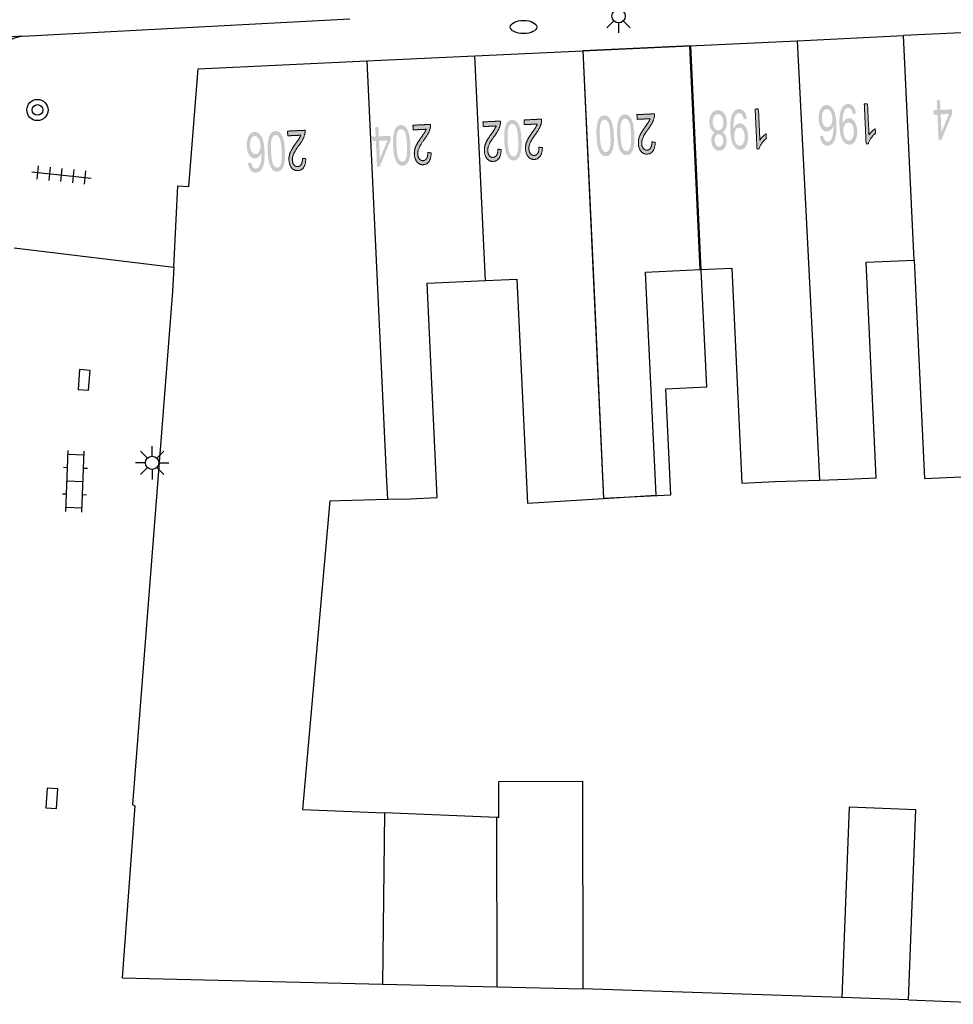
# Model space of a CAD drawing. Header units: metres. Extents: x 134521 to 134907, y 396000 to 396359.
# Tile 44 of 135: x 134583 to 134618, y 396238 to 396275. Entities that reach past the tile are written whole.
import ezdxf

# ---------------------------------------------------------------- set-up
doc = ezdxf.new("R2010")
doc.units = ezdxf.units.M
doc.header["$MEASUREMENT"] = 0

msp = doc.modelspace()

# ---------------------------------------------------------------- hatches: boundary and pattern name
at = {"linetype": 'Continuous', "lineweight": 0, "extrusion": (0, 0, -1)}
h = msp.add_hatch(color=251, dxfattribs=at)
edge = h.paths.add_edge_path()
edge.add_line((-134613.398, 396270.659), (-134613.519, 396270.679))
edge.add_spline(control_points=[(-134613.519, 396270.679), (-134613.54, 396270.571), (-134613.573, 396270.523), (-134613.626, 396270.446), (-134613.699, 396270.45), (-134613.758, 396270.453), (-134613.801, 396270.504), (-134613.855, 396270.57), (-134613.883, 396270.693), (-134613.911, 396270.817), (-134613.902, 396271.041), (-134613.862, 396270.938), (-134613.8, 396270.886), (-134613.738, 396270.834), (-134613.668, 396270.831), (-134613.545, 396270.825), (-134613.453, 396270.956), (-134613.36, 396271.088), (-134613.35, 396271.302), (-134613.343, 396271.443), (-134613.378, 396271.566), (-134613.413, 396271.689), (-134613.481, 396271.757), (-134613.549, 396271.824), (-134613.639, 396271.829), (-134613.792, 396271.836), (-134613.897, 396271.671), (-134614.002, 396271.507), (-134614.02, 396271.119), (-134614.04, 396270.684), (-134613.943, 396270.482), (-134613.857, 396270.306), (-134613.699, 396270.299), (-134613.581, 396270.293), (-134613.501, 396270.389), (-134613.421, 396270.485), (-134613.398, 396270.659)], knot_values=[0, 0, 0, 0.055556, 0.055556, 0.111111, 0.111111, 0.166667, 0.166667, 0.222222, 0.222222, 0.277778, 0.277778, 0.333333, 0.333333, 0.388889, 0.388889, 0.444444, 0.444444, 0.5, 0.5, 0.555556, 0.555556, 0.611111, 0.611111, 0.666667, 0.666667, 0.722222, 0.722222, 0.777778, 0.777778, 0.833333, 0.833333, 0.888889, 0.888889, 0.944444, 0.944444, 1, 1, 1], degree=2, periodic=0)
edge = h.paths.add_edge_path(flags=16)
edge.add_spline(control_points=[(-134613.869, 396271.328), (-134613.865, 396271.423), (-134613.834, 396271.508), (-134613.803, 396271.594), (-134613.752, 396271.637), (-134613.702, 396271.68), (-134613.648, 396271.678), (-134613.57, 396271.674), (-134613.519, 396271.578), (-134613.468, 396271.481), (-134613.476, 396271.319), (-134613.483, 396271.164), (-134613.542, 396271.077), (-134613.601, 396270.99), (-134613.685, 396270.994), (-134613.768, 396270.998), (-134613.822, 396271.09), (-134613.876, 396271.182), (-134613.869, 396271.328)], knot_values=[0, 0, 0, 0.111111, 0.111111, 0.222222, 0.222222, 0.333333, 0.333333, 0.444444, 0.444444, 0.555556, 0.555556, 0.666667, 0.666667, 0.777778, 0.777778, 0.888889, 0.888889, 1, 1, 1], degree=2, periodic=0)
h = msp.add_hatch(color=251, dxfattribs=at)
edge = h.paths.add_edge_path()
edge.add_line((-134614.756, 396271.508), (-134614.638, 396271.486))
edge.add_spline(control_points=[(-134614.638, 396271.486), (-134614.617, 396271.611), (-134614.573, 396271.665), (-134614.528, 396271.719), (-134614.462, 396271.716), (-134614.405, 396271.714), (-134614.364, 396271.673), (-134614.323, 396271.632), (-134614.299, 396271.566), (-134614.276, 396271.499), (-134614.262, 396271.388), (-134614.249, 396271.277), (-134614.255, 396271.162), (-134614.255, 396271.15), (-134614.257, 396271.125), (-134614.29, 396271.215), (-134614.351, 396271.273), (-134614.412, 396271.33), (-134614.486, 396271.334), (-134614.61, 396271.34), (-134614.702, 396271.209), (-134614.794, 396271.078), (-134614.804, 396270.858), (-134614.815, 396270.63), (-134614.732, 396270.487), (-134614.649, 396270.344), (-134614.514, 396270.337), (-134614.417, 396270.333), (-134614.333, 396270.407), (-134614.248, 396270.482), (-134614.2, 396270.626), (-134614.151, 396270.77), (-134614.138, 396271.045), (-134614.124, 396271.332), (-134614.158, 396271.504), (-134614.191, 396271.676), (-134614.269, 396271.769), (-134614.347, 396271.862), (-134614.457, 396271.867), (-134614.575, 396271.873), (-134614.653, 396271.778), (-134614.732, 396271.684), (-134614.756, 396271.508)], knot_values=[0, 0, 0, 0.047619, 0.047619, 0.095238, 0.095238, 0.142857, 0.142857, 0.190476, 0.190476, 0.238095, 0.238095, 0.285714, 0.285714, 0.333333, 0.333333, 0.380952, 0.380952, 0.428571, 0.428571, 0.47619, 0.47619, 0.52381, 0.52381, 0.571429, 0.571429, 0.619048, 0.619048, 0.666667, 0.666667, 0.714286, 0.714286, 0.761905, 0.761905, 0.809524, 0.809524, 0.857143, 0.857143, 0.904762, 0.904762, 0.952381, 0.952381, 1, 1, 1], degree=2, periodic=0)
edge = h.paths.add_edge_path(flags=16)
edge.add_spline(control_points=[(-134614.285, 396270.824), (-134614.292, 396270.665), (-134614.353, 396270.575), (-134614.413, 396270.485), (-134614.492, 396270.488), (-134614.574, 396270.492), (-134614.63, 396270.595), (-134614.685, 396270.698), (-134614.678, 396270.858), (-134614.671, 396271.001), (-134614.61, 396271.088), (-134614.548, 396271.174), (-134614.463, 396271.17), (-134614.378, 396271.166), (-134614.328, 396271.074), (-134614.277, 396270.982), (-134614.285, 396270.824)], knot_values=[0, 0, 0, 0.125, 0.125, 0.25, 0.25, 0.375, 0.375, 0.5, 0.5, 0.625, 0.625, 0.75, 0.75, 0.875, 0.875, 1, 1, 1], degree=2, periodic=0)
h = msp.add_hatch(color=251, dxfattribs=at)
edge = h.paths.add_edge_path()
edge.add_line((-134615.072, 396271.871), (-134615.194, 396271.877))
edge.add_line((-134615.194, 396271.877), (-134615.25, 396270.705))
edge.add_spline(control_points=[(-134615.25, 396270.705), (-134615.291, 396270.77), (-134615.36, 396270.837), (-134615.429, 396270.904), (-134615.484, 396270.938)], knot_values=[0, 0, 0, 0.5, 0.5, 1, 1, 1], degree=2, periodic=0)
edge.add_line((-134615.484, 396270.938), (-134615.493, 396270.76))
edge.add_spline(control_points=[(-134615.493, 396270.76), (-134615.393, 396270.683), (-134615.321, 396270.576), (-134615.249, 396270.469), (-134615.222, 396270.371)], knot_values=[0, 0, 0, 0.5, 0.5, 1, 1, 1], degree=2, periodic=0)
edge.add_line((-134615.222, 396270.371), (-134615.143, 396270.367))
edge.add_line((-134615.143, 396270.367), (-134615.072, 396271.871))
at = {"linetype": 'Continuous', "lineweight": 0}
h = msp.add_hatch(color=251, dxfattribs=at)
h.paths.add_polyline_path([(134617.874, 396270.502), (134617.829, 396271.473), (134617.694, 396271.466), (134617.686, 396271.635), (134617.821, 396271.642), (134617.804, 396272), (134617.926, 396272.006), (134617.943, 396271.647), (134618.377, 396271.668), (134618.385, 396271.499), (134617.975, 396270.507)])
h.paths.add_polyline_path([(134617.983, 396270.802), (134617.951, 396271.478), (134618.264, 396271.493)], flags=16)
at = {"linetype": 'Continuous', "lineweight": 0, "extrusion": (0, 0, -1)}
h = msp.add_hatch(color=251, dxfattribs=at)
edge = h.paths.add_edge_path()
edge.add_spline(control_points=[(-134605.63, 396270.685), (-134605.642, 396270.42), (-134605.613, 396270.256), (-134605.584, 396270.092), (-134605.517, 396270.001), (-134605.449, 396269.91), (-134605.34, 396269.905), (-134605.26, 396269.901), (-134605.197, 396269.947), (-134605.134, 396269.993), (-134605.09, 396270.082), (-134605.046, 396270.172), (-134605.018, 396270.302), (-134604.989, 396270.432), (-134604.979, 396270.655), (-134604.966, 396270.918), (-134604.995, 396271.082), (-134605.023, 396271.246), (-134605.091, 396271.338), (-134605.158, 396271.429), (-134605.268, 396271.434), (-134605.412, 396271.441), (-134605.502, 396271.29), (-134605.61, 396271.107), (-134605.63, 396270.685)], knot_values=[0, 0, 0, 0.083333, 0.083333, 0.166667, 0.166667, 0.25, 0.25, 0.333333, 0.333333, 0.416667, 0.416667, 0.5, 0.5, 0.583333, 0.583333, 0.666667, 0.666667, 0.75, 0.75, 0.833333, 0.833333, 0.916667, 0.916667, 1, 1, 1], degree=2, periodic=0)
edge = h.paths.add_edge_path(flags=16)
edge.add_spline(control_points=[(-134605.503, 396270.68), (-134605.486, 396271.049), (-134605.423, 396271.168), (-134605.359, 396271.287), (-134605.275, 396271.283), (-134605.191, 396271.28), (-134605.139, 396271.154), (-134605.088, 396271.029), (-134605.105, 396270.661), (-134605.122, 396270.291), (-134605.185, 396270.172), (-134605.248, 396270.053), (-134605.334, 396270.057), (-134605.419, 396270.061), (-134605.464, 396270.171), (-134605.521, 396270.311), (-134605.503, 396270.68)], knot_values=[0, 0, 0, 0.125, 0.125, 0.25, 0.25, 0.375, 0.375, 0.5, 0.5, 0.625, 0.625, 0.75, 0.75, 0.875, 0.875, 1, 1, 1], degree=2, periodic=0)
h = msp.add_hatch(color=251, dxfattribs=at)
edge = h.paths.add_edge_path()
edge.add_spline(control_points=[(-134606.405, 396270.722), (-134606.418, 396270.456), (-134606.389, 396270.293), (-134606.36, 396270.129), (-134606.293, 396270.038), (-134606.225, 396269.947), (-134606.116, 396269.942), (-134606.036, 396269.938), (-134605.972, 396269.983), (-134605.909, 396270.029), (-134605.866, 396270.119), (-134605.822, 396270.208), (-134605.794, 396270.338), (-134605.765, 396270.469), (-134605.754, 396270.691), (-134605.742, 396270.955), (-134605.77, 396271.119), (-134605.799, 396271.283), (-134605.867, 396271.374), (-134605.934, 396271.466), (-134606.044, 396271.471), (-134606.188, 396271.478), (-134606.278, 396271.327), (-134606.385, 396271.144), (-134606.405, 396270.722)], knot_values=[0, 0, 0, 0.083333, 0.083333, 0.166667, 0.166667, 0.25, 0.25, 0.333333, 0.333333, 0.416667, 0.416667, 0.5, 0.5, 0.583333, 0.583333, 0.666667, 0.666667, 0.75, 0.75, 0.833333, 0.833333, 0.916667, 0.916667, 1, 1, 1], degree=2, periodic=0)
edge = h.paths.add_edge_path(flags=16)
edge.add_spline(control_points=[(-134606.279, 396270.716), (-134606.262, 396271.086), (-134606.198, 396271.205), (-134606.135, 396271.324), (-134606.051, 396271.32), (-134605.967, 396271.316), (-134605.915, 396271.191), (-134605.863, 396271.066), (-134605.881, 396270.697), (-134605.898, 396270.327), (-134605.961, 396270.208), (-134606.024, 396270.09), (-134606.11, 396270.094), (-134606.194, 396270.098), (-134606.24, 396270.207), (-134606.296, 396270.347), (-134606.279, 396270.716)], knot_values=[0, 0, 0, 0.125, 0.125, 0.25, 0.25, 0.375, 0.375, 0.5, 0.5, 0.625, 0.625, 0.75, 0.75, 0.875, 0.875, 1, 1, 1], degree=2, periodic=0)
h = msp.add_hatch(color=251, dxfattribs=at)
edge = h.paths.add_edge_path()
edge.add_line((-134606.511, 396271.29), (-134606.502, 396271.467))
edge.add_line((-134606.502, 396271.467), (-134607.162, 396271.498))
edge.add_spline(control_points=[(-134607.162, 396271.498), (-134607.167, 396271.432), (-134607.154, 396271.37), (-134607.134, 396271.267), (-134607.083, 396271.167), (-134607.032, 396271.066), (-134606.933, 396270.932), (-134606.78, 396270.724), (-134606.728, 396270.605), (-134606.677, 396270.485), (-134606.682, 396270.38), (-134606.687, 396270.271), (-134606.742, 396270.199), (-134606.798, 396270.126), (-134606.882, 396270.13), (-134606.97, 396270.134), (-134607.019, 396270.216), (-134607.069, 396270.298), (-134607.063, 396270.439)], knot_values=[0, 0, 0, 0.111111, 0.111111, 0.222222, 0.222222, 0.333333, 0.333333, 0.444444, 0.444444, 0.555556, 0.555556, 0.666667, 0.666667, 0.777778, 0.777778, 0.888889, 0.888889, 1, 1, 1], degree=2, periodic=0)
edge.add_line((-134607.063, 396270.439), (-134607.19, 396270.426))
edge.add_spline(control_points=[(-134607.19, 396270.426), (-134607.187, 396270.214), (-134607.108, 396270.099), (-134607.028, 396269.985), (-134606.886, 396269.978), (-134606.742, 396269.971), (-134606.653, 396270.087), (-134606.563, 396270.202), (-134606.555, 396270.379), (-134606.551, 396270.469), (-134606.571, 396270.557), (-134606.592, 396270.645), (-134606.644, 396270.743), (-134606.696, 396270.842), (-134606.82, 396271.016), (-134606.924, 396271.16), (-134606.953, 396271.211), (-134606.982, 396271.262), (-134607, 396271.313)], knot_values=[0, 0, 0, 0.111111, 0.111111, 0.222222, 0.222222, 0.333333, 0.333333, 0.444444, 0.444444, 0.555556, 0.555556, 0.666667, 0.666667, 0.777778, 0.777778, 0.888889, 0.888889, 1, 1, 1], degree=2, periodic=0)
edge.add_line((-134607, 396271.313), (-134606.511, 396271.29))
h = msp.add_hatch(color=251, dxfattribs=at)
edge = h.paths.add_edge_path()
edge.add_spline(control_points=[(-134609.717, 396270.804), (-134609.796, 396270.766), (-134609.836, 396270.69), (-134609.877, 396270.615), (-134609.882, 396270.506), (-134609.89, 396270.343), (-134609.817, 396270.228), (-134609.744, 396270.113), (-134609.614, 396270.107), (-134609.483, 396270.101), (-134609.398, 396270.211), (-134609.313, 396270.321), (-134609.306, 396270.484), (-134609.301, 396270.588), (-134609.334, 396270.667), (-134609.366, 396270.746), (-134609.439, 396270.791), (-134609.345, 396270.832), (-134609.292, 396270.93), (-134609.239, 396271.028), (-134609.232, 396271.167), (-134609.223, 396271.359), (-134609.308, 396271.494), (-134609.392, 396271.629), (-134609.54, 396271.636), (-134609.688, 396271.643), (-134609.784, 396271.516), (-134609.881, 396271.389), (-134609.89, 396271.193), (-134609.897, 396271.047), (-134609.852, 396270.946), (-134609.807, 396270.845), (-134609.717, 396270.804)], knot_values=[0, 0, 0, 0.0625, 0.0625, 0.125, 0.125, 0.1875, 0.1875, 0.25, 0.25, 0.3125, 0.3125, 0.375, 0.375, 0.4375, 0.4375, 0.5, 0.5, 0.5625, 0.5625, 0.625, 0.625, 0.6875, 0.6875, 0.75, 0.75, 0.8125, 0.8125, 0.875, 0.875, 0.9375, 0.9375, 1, 1, 1], degree=2, periodic=0)
edge = h.paths.add_edge_path(flags=16)
edge.add_spline(control_points=[(-134609.764, 396271.188), (-134609.76, 396271.267), (-134609.732, 396271.339), (-134609.704, 396271.412), (-134609.653, 396271.45), (-134609.602, 396271.488), (-134609.546, 396271.485), (-134609.458, 396271.481), (-134609.405, 396271.394), (-134609.352, 396271.306), (-134609.359, 396271.175), (-134609.365, 396271.042), (-134609.427, 396270.958), (-134609.49, 396270.874), (-134609.579, 396270.878), (-134609.665, 396270.882), (-134609.718, 396270.971), (-134609.77, 396271.059), (-134609.764, 396271.188)], knot_values=[0, 0, 0, 0.111111, 0.111111, 0.222222, 0.222222, 0.333333, 0.333333, 0.444444, 0.444444, 0.555556, 0.555556, 0.666667, 0.666667, 0.777778, 0.777778, 0.888889, 0.888889, 1, 1, 1], degree=2, periodic=0)
edge = h.paths.add_edge_path(flags=16)
edge.add_spline(control_points=[(-134609.756, 396270.494), (-134609.751, 396270.6), (-134609.703, 396270.665), (-134609.654, 396270.731), (-134609.582, 396270.727), (-134609.511, 396270.724), (-134609.469, 396270.655), (-134609.428, 396270.586), (-134609.432, 396270.489), (-134609.437, 396270.388), (-134609.486, 396270.321), (-134609.536, 396270.255), (-134609.605, 396270.258), (-134609.675, 396270.261), (-134609.718, 396270.331), (-134609.761, 396270.4), (-134609.756, 396270.494)], knot_values=[0, 0, 0, 0.125, 0.125, 0.25, 0.25, 0.375, 0.375, 0.5, 0.5, 0.625, 0.625, 0.75, 0.75, 0.875, 0.875, 1, 1, 1], degree=2, periodic=0)
h = msp.add_hatch(color=251, dxfattribs=at)
edge = h.paths.add_edge_path()
edge.add_line((-134610.642, 396271.315), (-134610.525, 396271.294))
edge.add_spline(control_points=[(-134610.525, 396271.294), (-134610.504, 396271.418), (-134610.459, 396271.472), (-134610.414, 396271.526), (-134610.348, 396271.523), (-134610.292, 396271.521), (-134610.251, 396271.48), (-134610.21, 396271.439), (-134610.186, 396271.373), (-134610.162, 396271.306), (-134610.149, 396271.195), (-134610.136, 396271.084), (-134610.141, 396270.969), (-134610.142, 396270.957), (-134610.144, 396270.932), (-134610.176, 396271.022), (-134610.237, 396271.08), (-134610.298, 396271.137), (-134610.373, 396271.141), (-134610.497, 396271.147), (-134610.589, 396271.016), (-134610.681, 396270.885), (-134610.691, 396270.665), (-134610.702, 396270.437), (-134610.619, 396270.294), (-134610.536, 396270.151), (-134610.401, 396270.144), (-134610.304, 396270.14), (-134610.219, 396270.215), (-134610.135, 396270.289), (-134610.086, 396270.433), (-134610.038, 396270.577), (-134610.025, 396270.852), (-134610.011, 396271.139), (-134610.045, 396271.311), (-134610.078, 396271.483), (-134610.156, 396271.576), (-134610.234, 396271.669), (-134610.344, 396271.674), (-134610.461, 396271.68), (-134610.54, 396271.585), (-134610.619, 396271.491), (-134610.642, 396271.315)], knot_values=[0, 0, 0, 0.047619, 0.047619, 0.095238, 0.095238, 0.142857, 0.142857, 0.190476, 0.190476, 0.238095, 0.238095, 0.285714, 0.285714, 0.333333, 0.333333, 0.380952, 0.380952, 0.428571, 0.428571, 0.47619, 0.47619, 0.52381, 0.52381, 0.571429, 0.571429, 0.619048, 0.619048, 0.666667, 0.666667, 0.714286, 0.714286, 0.761905, 0.761905, 0.809524, 0.809524, 0.857143, 0.857143, 0.904762, 0.904762, 0.952381, 0.952381, 1, 1, 1], degree=2, periodic=0)
edge = h.paths.add_edge_path(flags=16)
edge.add_spline(control_points=[(-134610.172, 396270.631), (-134610.179, 396270.472), (-134610.239, 396270.382), (-134610.3, 396270.292), (-134610.379, 396270.295), (-134610.461, 396270.299), (-134610.516, 396270.402), (-134610.572, 396270.505), (-134610.565, 396270.665), (-134610.558, 396270.808), (-134610.496, 396270.895), (-134610.435, 396270.981), (-134610.35, 396270.977), (-134610.265, 396270.973), (-134610.215, 396270.881), (-134610.164, 396270.789), (-134610.172, 396270.631)], knot_values=[0, 0, 0, 0.125, 0.125, 0.25, 0.25, 0.375, 0.375, 0.5, 0.5, 0.625, 0.625, 0.75, 0.75, 0.875, 0.875, 1, 1, 1], degree=2, periodic=0)
h = msp.add_hatch(color=251, dxfattribs=at)
edge = h.paths.add_edge_path()
edge.add_line((-134610.959, 396271.678), (-134611.081, 396271.684))
edge.add_line((-134611.081, 396271.684), (-134611.136, 396270.512))
edge.add_spline(control_points=[(-134611.136, 396270.512), (-134611.178, 396270.577), (-134611.247, 396270.644), (-134611.315, 396270.711), (-134611.371, 396270.745)], knot_values=[0, 0, 0, 0.5, 0.5, 1, 1, 1], degree=2, periodic=0)
edge.add_line((-134611.371, 396270.745), (-134611.38, 396270.567))
edge.add_spline(control_points=[(-134611.38, 396270.567), (-134611.28, 396270.49), (-134611.208, 396270.383), (-134611.136, 396270.276), (-134611.108, 396270.178)], knot_values=[0, 0, 0, 0.5, 0.5, 1, 1, 1], degree=2, periodic=0)
edge.add_line((-134611.108, 396270.178), (-134611.029, 396270.174))
edge.add_line((-134611.029, 396270.174), (-134610.959, 396271.678))
at = {"linetype": 'Continuous', "lineweight": 0}
h = msp.add_hatch(color=251, dxfattribs=at)
h.paths.add_polyline_path([(134596.705, 396269.504), (134596.66, 396270.475), (134596.525, 396270.468), (134596.517, 396270.637), (134596.652, 396270.644), (134596.635, 396271.002), (134596.757, 396271.008), (134596.774, 396270.649), (134597.208, 396270.67), (134597.216, 396270.501), (134596.806, 396269.509)])
h.paths.add_polyline_path([(134596.814, 396269.804), (134596.782, 396270.48), (134597.095, 396270.495)], flags=16)
at = {"linetype": 'Continuous', "lineweight": 0, "extrusion": (0, 0, -1)}
h = msp.add_hatch(color=251, dxfattribs=at)
edge = h.paths.add_edge_path()
edge.add_spline(control_points=[(-134597.961, 396270.324), (-134597.973, 396270.058), (-134597.945, 396269.894), (-134597.916, 396269.731), (-134597.848, 396269.64), (-134597.78, 396269.549), (-134597.672, 396269.544), (-134597.591, 396269.54), (-134597.528, 396269.585), (-134597.465, 396269.631), (-134597.421, 396269.721), (-134597.378, 396269.81), (-134597.349, 396269.94), (-134597.32, 396270.071), (-134597.31, 396270.293), (-134597.298, 396270.557), (-134597.326, 396270.721), (-134597.354, 396270.885), (-134597.422, 396270.976), (-134597.49, 396271.068), (-134597.6, 396271.073), (-134597.744, 396271.08), (-134597.834, 396270.929), (-134597.941, 396270.746), (-134597.961, 396270.324)], knot_values=[0, 0, 0, 0.083333, 0.083333, 0.166667, 0.166667, 0.25, 0.25, 0.333333, 0.333333, 0.416667, 0.416667, 0.5, 0.5, 0.583333, 0.583333, 0.666667, 0.666667, 0.75, 0.75, 0.833333, 0.833333, 0.916667, 0.916667, 1, 1, 1], degree=2, periodic=0)
edge = h.paths.add_edge_path(flags=16)
edge.add_spline(control_points=[(-134597.835, 396270.318), (-134597.817, 396270.688), (-134597.754, 396270.807), (-134597.691, 396270.926), (-134597.607, 396270.922), (-134597.522, 396270.918), (-134597.471, 396270.793), (-134597.419, 396270.668), (-134597.436, 396270.299), (-134597.454, 396269.929), (-134597.517, 396269.81), (-134597.58, 396269.691), (-134597.666, 396269.696), (-134597.75, 396269.699), (-134597.795, 396269.809), (-134597.852, 396269.949), (-134597.835, 396270.318)], knot_values=[0, 0, 0, 0.125, 0.125, 0.25, 0.25, 0.375, 0.375, 0.5, 0.5, 0.625, 0.625, 0.75, 0.75, 0.875, 0.875, 1, 1, 1], degree=2, periodic=0)
h = msp.add_hatch(color=251, dxfattribs=at)
edge = h.paths.add_edge_path()
edge.add_line((-134598.066, 396270.892), (-134598.058, 396271.069))
edge.add_line((-134598.058, 396271.069), (-134598.718, 396271.1))
edge.add_spline(control_points=[(-134598.718, 396271.1), (-134598.722, 396271.034), (-134598.71, 396270.972), (-134598.689, 396270.869), (-134598.638, 396270.768), (-134598.587, 396270.668), (-134598.489, 396270.534), (-134598.335, 396270.326), (-134598.284, 396270.207), (-134598.232, 396270.087), (-134598.237, 396269.982), (-134598.242, 396269.873), (-134598.298, 396269.801), (-134598.354, 396269.728), (-134598.437, 396269.732), (-134598.526, 396269.736), (-134598.575, 396269.818), (-134598.624, 396269.9), (-134598.618, 396270.041)], knot_values=[0, 0, 0, 0.111111, 0.111111, 0.222222, 0.222222, 0.333333, 0.333333, 0.444444, 0.444444, 0.555556, 0.555556, 0.666667, 0.666667, 0.777778, 0.777778, 0.888889, 0.888889, 1, 1, 1], degree=2, periodic=0)
edge.add_line((-134598.618, 396270.041), (-134598.746, 396270.028))
edge.add_spline(control_points=[(-134598.746, 396270.028), (-134598.743, 396269.816), (-134598.663, 396269.701), (-134598.584, 396269.587), (-134598.442, 396269.58), (-134598.298, 396269.573), (-134598.208, 396269.689), (-134598.119, 396269.804), (-134598.111, 396269.981), (-134598.106, 396270.071), (-134598.127, 396270.159), (-134598.147, 396270.247), (-134598.2, 396270.345), (-134598.252, 396270.444), (-134598.376, 396270.618), (-134598.48, 396270.762), (-134598.509, 396270.813), (-134598.538, 396270.864), (-134598.556, 396270.915)], knot_values=[0, 0, 0, 0.111111, 0.111111, 0.222222, 0.222222, 0.333333, 0.333333, 0.444444, 0.444444, 0.555556, 0.555556, 0.666667, 0.666667, 0.777778, 0.777778, 0.888889, 0.888889, 1, 1, 1], degree=2, periodic=0)
edge.add_line((-134598.556, 396270.915), (-134598.066, 396270.892))
h = msp.add_hatch(color=251, dxfattribs=at)
edge = h.paths.add_edge_path()
edge.add_line((-134600.706, 396271.017), (-134600.697, 396271.194))
edge.add_line((-134600.697, 396271.194), (-134601.357, 396271.225))
edge.add_spline(control_points=[(-134601.357, 396271.225), (-134601.362, 396271.159), (-134601.349, 396271.096), (-134601.329, 396270.994), (-134601.278, 396270.893), (-134601.227, 396270.793), (-134601.128, 396270.659), (-134600.975, 396270.451), (-134600.923, 396270.331), (-134600.872, 396270.212), (-134600.877, 396270.107), (-134600.882, 396269.998), (-134600.937, 396269.925), (-134600.993, 396269.853), (-134601.077, 396269.857), (-134601.165, 396269.861), (-134601.214, 396269.943), (-134601.264, 396270.025), (-134601.258, 396270.166)], knot_values=[0, 0, 0, 0.111111, 0.111111, 0.222222, 0.222222, 0.333333, 0.333333, 0.444444, 0.444444, 0.555556, 0.555556, 0.666667, 0.666667, 0.777778, 0.777778, 0.888889, 0.888889, 1, 1, 1], degree=2, periodic=0)
edge.add_line((-134601.258, 396270.166), (-134601.385, 396270.153))
edge.add_spline(control_points=[(-134601.385, 396270.153), (-134601.382, 396269.941), (-134601.303, 396269.826), (-134601.223, 396269.711), (-134601.081, 396269.705), (-134600.937, 396269.698), (-134600.848, 396269.813), (-134600.758, 396269.929), (-134600.75, 396270.106), (-134600.746, 396270.196), (-134600.766, 396270.284), (-134600.787, 396270.372), (-134600.839, 396270.47), (-134600.891, 396270.569), (-134601.015, 396270.743), (-134601.119, 396270.887), (-134601.148, 396270.938), (-134601.177, 396270.989), (-134601.195, 396271.04)], knot_values=[0, 0, 0, 0.111111, 0.111111, 0.222222, 0.222222, 0.333333, 0.333333, 0.444444, 0.444444, 0.555556, 0.555556, 0.666667, 0.666667, 0.777778, 0.777778, 0.888889, 0.888889, 1, 1, 1], degree=2, periodic=0)
edge.add_line((-134601.195, 396271.04), (-134600.706, 396271.017))
h = msp.add_hatch(color=251, dxfattribs=at)
edge = h.paths.add_edge_path()
edge.add_spline(control_points=[(-134602.152, 396270.522), (-134602.164, 396270.256), (-134602.136, 396270.092), (-134602.107, 396269.928), (-134602.039, 396269.838), (-134601.971, 396269.747), (-134601.862, 396269.741), (-134601.782, 396269.738), (-134601.719, 396269.783), (-134601.656, 396269.829), (-134601.612, 396269.919), (-134601.569, 396270.008), (-134601.54, 396270.138), (-134601.511, 396270.269), (-134601.501, 396270.491), (-134601.489, 396270.755), (-134601.517, 396270.919), (-134601.545, 396271.083), (-134601.613, 396271.174), (-134601.681, 396271.265), (-134601.79, 396271.271), (-134601.935, 396271.277), (-134602.024, 396271.127), (-134602.132, 396270.944), (-134602.152, 396270.522)], knot_values=[0, 0, 0, 0.083333, 0.083333, 0.166667, 0.166667, 0.25, 0.25, 0.333333, 0.333333, 0.416667, 0.416667, 0.5, 0.5, 0.583333, 0.583333, 0.666667, 0.666667, 0.75, 0.75, 0.833333, 0.833333, 0.916667, 0.916667, 1, 1, 1], degree=2, periodic=0)
edge = h.paths.add_edge_path(flags=16)
edge.add_spline(control_points=[(-134602.026, 396270.516), (-134602.008, 396270.886), (-134601.945, 396271.005), (-134601.882, 396271.124), (-134601.798, 396271.12), (-134601.713, 396271.116), (-134601.662, 396270.991), (-134601.61, 396270.866), (-134601.627, 396270.497), (-134601.645, 396270.127), (-134601.708, 396270.008), (-134601.771, 396269.889), (-134601.857, 396269.893), (-134601.941, 396269.897), (-134601.986, 396270.007), (-134602.043, 396270.147), (-134602.026, 396270.516)], knot_values=[0, 0, 0, 0.125, 0.125, 0.25, 0.25, 0.375, 0.375, 0.5, 0.5, 0.625, 0.625, 0.75, 0.75, 0.875, 0.875, 1, 1, 1], degree=2, periodic=0)
h = msp.add_hatch(color=251, dxfattribs=at)
edge = h.paths.add_edge_path()
edge.add_line((-134602.257, 396271.09), (-134602.249, 396271.267))
edge.add_line((-134602.249, 396271.267), (-134602.909, 396271.298))
edge.add_spline(control_points=[(-134602.909, 396271.298), (-134602.913, 396271.232), (-134602.901, 396271.17), (-134602.88, 396271.067), (-134602.829, 396270.966), (-134602.778, 396270.866), (-134602.68, 396270.732), (-134602.526, 396270.524), (-134602.475, 396270.404), (-134602.423, 396270.285), (-134602.428, 396270.18), (-134602.433, 396270.071), (-134602.489, 396269.998), (-134602.544, 396269.926), (-134602.628, 396269.93), (-134602.717, 396269.934), (-134602.766, 396270.016), (-134602.815, 396270.098), (-134602.809, 396270.239)], knot_values=[0, 0, 0, 0.111111, 0.111111, 0.222222, 0.222222, 0.333333, 0.333333, 0.444444, 0.444444, 0.555556, 0.555556, 0.666667, 0.666667, 0.777778, 0.777778, 0.888889, 0.888889, 1, 1, 1], degree=2, periodic=0)
edge.add_line((-134602.809, 396270.239), (-134602.937, 396270.226))
edge.add_spline(control_points=[(-134602.937, 396270.226), (-134602.934, 396270.014), (-134602.854, 396269.899), (-134602.775, 396269.784), (-134602.633, 396269.778), (-134602.489, 396269.771), (-134602.399, 396269.886), (-134602.31, 396270.002), (-134602.302, 396270.179), (-134602.297, 396270.269), (-134602.318, 396270.357), (-134602.338, 396270.445), (-134602.391, 396270.543), (-134602.443, 396270.642), (-134602.567, 396270.816), (-134602.671, 396270.96), (-134602.7, 396271.011), (-134602.729, 396271.062), (-134602.747, 396271.113)], knot_values=[0, 0, 0, 0.111111, 0.111111, 0.222222, 0.222222, 0.333333, 0.333333, 0.444444, 0.444444, 0.555556, 0.555556, 0.666667, 0.666667, 0.777778, 0.777778, 0.888889, 0.888889, 1, 1, 1], degree=2, periodic=0)
edge.add_line((-134602.747, 396271.113), (-134602.257, 396271.09))
h = msp.add_hatch(color=251, dxfattribs=at)
edge = h.paths.add_edge_path()
edge.add_line((-134591.84, 396269.643), (-134591.961, 396269.663))
edge.add_spline(control_points=[(-134591.961, 396269.663), (-134591.982, 396269.555), (-134592.015, 396269.507), (-134592.068, 396269.43), (-134592.141, 396269.434), (-134592.2, 396269.437), (-134592.243, 396269.488), (-134592.297, 396269.554), (-134592.325, 396269.677), (-134592.353, 396269.801), (-134592.344, 396270.025), (-134592.304, 396269.922), (-134592.242, 396269.87), (-134592.18, 396269.818), (-134592.11, 396269.815), (-134591.987, 396269.809), (-134591.895, 396269.94), (-134591.802, 396270.072), (-134591.792, 396270.286), (-134591.785, 396270.427), (-134591.82, 396270.55), (-134591.855, 396270.673), (-134591.923, 396270.741), (-134591.991, 396270.808), (-134592.081, 396270.813), (-134592.234, 396270.82), (-134592.339, 396270.655), (-134592.444, 396270.491), (-134592.462, 396270.103), (-134592.482, 396269.668), (-134592.385, 396269.466), (-134592.299, 396269.29), (-134592.141, 396269.283), (-134592.023, 396269.277), (-134591.943, 396269.373), (-134591.863, 396269.469), (-134591.84, 396269.643)], knot_values=[0, 0, 0, 0.055556, 0.055556, 0.111111, 0.111111, 0.166667, 0.166667, 0.222222, 0.222222, 0.277778, 0.277778, 0.333333, 0.333333, 0.388889, 0.388889, 0.444444, 0.444444, 0.5, 0.5, 0.555556, 0.555556, 0.611111, 0.611111, 0.666667, 0.666667, 0.722222, 0.722222, 0.777778, 0.777778, 0.833333, 0.833333, 0.888889, 0.888889, 0.944444, 0.944444, 1, 1, 1], degree=2, periodic=0)
edge = h.paths.add_edge_path(flags=16)
edge.add_spline(control_points=[(-134592.311, 396270.312), (-134592.307, 396270.407), (-134592.276, 396270.492), (-134592.245, 396270.578), (-134592.194, 396270.621), (-134592.144, 396270.664), (-134592.09, 396270.662), (-134592.012, 396270.658), (-134591.961, 396270.562), (-134591.91, 396270.465), (-134591.918, 396270.303), (-134591.925, 396270.148), (-134591.984, 396270.061), (-134592.043, 396269.974), (-134592.127, 396269.978), (-134592.21, 396269.982), (-134592.264, 396270.074), (-134592.318, 396270.166), (-134592.311, 396270.312)], knot_values=[0, 0, 0, 0.111111, 0.111111, 0.222222, 0.222222, 0.333333, 0.333333, 0.444444, 0.444444, 0.555556, 0.555556, 0.666667, 0.666667, 0.777778, 0.777778, 0.888889, 0.888889, 1, 1, 1], degree=2, periodic=0)
h = msp.add_hatch(color=251, dxfattribs=at)
edge = h.paths.add_edge_path()
edge.add_spline(control_points=[(-134593.234, 396270.101), (-134593.247, 396269.836), (-134593.218, 396269.672), (-134593.189, 396269.508), (-134593.121, 396269.417), (-134593.054, 396269.326), (-134592.945, 396269.321), (-134592.864, 396269.317), (-134592.801, 396269.363), (-134592.738, 396269.408), (-134592.695, 396269.498), (-134592.651, 396269.587), (-134592.622, 396269.718), (-134592.594, 396269.848), (-134592.583, 396270.07), (-134592.571, 396270.334), (-134592.599, 396270.498), (-134592.628, 396270.662), (-134592.695, 396270.753), (-134592.763, 396270.845), (-134592.873, 396270.85), (-134593.017, 396270.857), (-134593.107, 396270.706), (-134593.214, 396270.523), (-134593.234, 396270.101)], knot_values=[0, 0, 0, 0.083333, 0.083333, 0.166667, 0.166667, 0.25, 0.25, 0.333333, 0.333333, 0.416667, 0.416667, 0.5, 0.5, 0.583333, 0.583333, 0.666667, 0.666667, 0.75, 0.75, 0.833333, 0.833333, 0.916667, 0.916667, 1, 1, 1], degree=2, periodic=0)
edge = h.paths.add_edge_path(flags=16)
edge.add_spline(control_points=[(-134593.108, 396270.095), (-134593.09, 396270.465), (-134593.027, 396270.584), (-134592.964, 396270.703), (-134592.88, 396270.699), (-134592.796, 396270.695), (-134592.744, 396270.57), (-134592.692, 396270.445), (-134592.71, 396270.076), (-134592.727, 396269.706), (-134592.79, 396269.588), (-134592.853, 396269.469), (-134592.939, 396269.473), (-134593.023, 396269.477), (-134593.069, 396269.586), (-134593.125, 396269.726), (-134593.108, 396270.095)], knot_values=[0, 0, 0, 0.125, 0.125, 0.25, 0.25, 0.375, 0.375, 0.5, 0.5, 0.625, 0.625, 0.75, 0.75, 0.875, 0.875, 1, 1, 1], degree=2, periodic=0)
h = msp.add_hatch(color=251, dxfattribs=at)
edge = h.paths.add_edge_path()
edge.add_line((-134593.339, 396270.669), (-134593.331, 396270.846))
edge.add_line((-134593.331, 396270.846), (-134593.991, 396270.877))
edge.add_spline(control_points=[(-134593.991, 396270.877), (-134593.996, 396270.811), (-134593.983, 396270.749), (-134593.962, 396270.646), (-134593.912, 396270.546), (-134593.861, 396270.445), (-134593.762, 396270.312), (-134593.609, 396270.103), (-134593.557, 396269.984), (-134593.506, 396269.864), (-134593.511, 396269.76), (-134593.516, 396269.65), (-134593.571, 396269.578), (-134593.627, 396269.505), (-134593.71, 396269.509), (-134593.799, 396269.513), (-134593.848, 396269.595), (-134593.898, 396269.677), (-134593.892, 396269.819)], knot_values=[0, 0, 0, 0.111111, 0.111111, 0.222222, 0.222222, 0.333333, 0.333333, 0.444444, 0.444444, 0.555556, 0.555556, 0.666667, 0.666667, 0.777778, 0.777778, 0.888889, 0.888889, 1, 1, 1], degree=2, periodic=0)
edge.add_line((-134593.892, 396269.819), (-134594.019, 396269.805))
edge.add_spline(control_points=[(-134594.019, 396269.805), (-134594.016, 396269.593), (-134593.937, 396269.478), (-134593.857, 396269.364), (-134593.715, 396269.357), (-134593.571, 396269.35), (-134593.482, 396269.466), (-134593.392, 396269.581), (-134593.384, 396269.758), (-134593.38, 396269.848), (-134593.4, 396269.936), (-134593.421, 396270.024), (-134593.473, 396270.123), (-134593.525, 396270.221), (-134593.649, 396270.395), (-134593.753, 396270.539), (-134593.782, 396270.59), (-134593.811, 396270.641), (-134593.829, 396270.692)], knot_values=[0, 0, 0, 0.111111, 0.111111, 0.222222, 0.222222, 0.333333, 0.333333, 0.444444, 0.444444, 0.555556, 0.555556, 0.666667, 0.666667, 0.777778, 0.777778, 0.888889, 0.888889, 1, 1, 1], degree=2, periodic=0)
edge.add_line((-134593.829, 396270.692), (-134593.339, 396270.669))

# ---------------------------------------------------------------- linework, layer by layer
at = {"color": 251}
for p, q in [((134583.352, 396274.426), (134595.677, 396275.074)), ((134605.633, 396274.998), (134605.368, 396274.733)), ((134605.81, 396274.925), (134605.81, 396274.55)), ((134606.252, 396274.733), (134605.987, 396274.998)), ((134612.541, 396274.254), (134616.555, 396274.443)), ((134620.73, 396274.64), (134616.555, 396274.443)), ((134616.953, 396265.988), (134616.555, 396274.443)), ((134608.529, 396274.065), (134604.461, 396273.874)), ((134604.461, 396273.874), (134608.501, 396274.064)), ((134608.501, 396274.064), (134612.541, 396274.254)), ((134608.884, 396265.626), (134608.501, 396274.064)), ((134608.927, 396265.601), (134608.529, 396274.065)), ((134612.541, 396274.254), (134613.334, 396258.722)), ((134596.317, 396273.489), (134600.393, 396273.682)), ((134600.393, 396273.682), (134604.461, 396273.874)), ((134600.791, 396265.218), (134600.393, 396273.682)), ((134604.461, 396273.874), (134605.243, 396257.003)), ((134604.461, 396273.874), (134604.85, 396265.598)), ((134589.96, 396273.19), (134596.317, 396273.489)), ((134596.317, 396273.489), (134597.061, 396257.659)), ((134589.61, 396268.76), (134589.96, 396273.19)), ((134583.891, 396269.036), (134583.942, 396269.533)), ((134584.339, 396268.99), (134584.39, 396269.488)), ((134583.693, 396269.308), (134585.931, 396269.078)), ((134584.787, 396268.944), (134584.837, 396269.442)), ((134585.234, 396268.898), (134585.285, 396269.396)), ((134585.682, 396268.853), (134585.733, 396269.35)), ((134589.044, 396265.717), (134589.19, 396268.78)), ((134589.19, 396268.78), (134589.61, 396268.76)), ((134583.02, 396266.45), (134589.044, 396265.717)), ((134615.14, 396265.903), (134616.953, 396265.988)), ((134615.522, 396257.786), (134615.14, 396265.903)), ((134616.953, 396265.988), (134617.34, 396257.758)), ((134589.044, 396265.717), (134589, 396264.8)), ((134604.85, 396265.598), (134605.235, 396257.022)), ((134606.823, 396265.529), (134608.884, 396265.626)), ((134607.226, 396257.127), (134606.823, 396265.529)), ((134608.884, 396265.626), (134610.078, 396265.682)), ((134609.134, 396261.21), (134608.927, 396265.601)), ((134610.078, 396265.682), (134610.46, 396257.581)), ((134598.59, 396265.114), (134600.791, 396265.218)), ((134598.971, 396257.044), (134598.59, 396265.114)), ((134600.791, 396265.218), (134601.969, 396265.273)), ((134601.969, 396265.273), (134602.376, 396256.828)), ((134589, 396264.8), (134587.49, 396245.48)), ((134607.593, 396261.137), (134609.134, 396261.21)), ((134607.781, 396257.141), (134607.593, 396261.137)), ((134584.973, 396256.511), (134585.06, 396258.81)), ((134585.572, 396256.488), (134585.659, 396258.787)), ((134588.048, 396258.523), (134587.783, 396258.788)), ((134588.225, 396258.596), (134588.225, 396258.971)), ((134588.402, 396258.523), (134588.667, 396258.788)), ((134585.654, 396258.637), (134585.054, 396258.66)), ((134613.334, 396258.722), (134613.385, 396257.698)), ((134585.035, 396258.16), (134584.885, 396258.166)), ((134585.785, 396258.132), (134585.635, 396258.137)), ((134587.975, 396258.346), (134587.6, 396258.346)), ((134588.048, 396258.169), (134587.783, 396257.904)), ((134588.225, 396258.096), (134588.225, 396257.721)), ((134588.667, 396257.904), (134588.402, 396258.169)), ((134588.475, 396258.346), (134588.85, 396258.346)), ((134585.616, 396257.638), (134585.016, 396257.66)), ((134597.061, 396257.659), (134597.095, 396256.975)), ((134610.46, 396257.581), (134611.708, 396257.639)), ((134611.708, 396257.639), (134613.385, 396257.698)), ((134613.385, 396257.698), (134614.424, 396257.735)), ((134614.424, 396257.735), (134615.522, 396257.786)), ((134617.34, 396257.758), (134619.454, 396257.857)), ((134584.997, 396257.161), (134584.847, 396257.166)), ((134585.747, 396257.132), (134585.597, 396257.138)), ((134594.922, 396256.912), (134593.893, 396245.281)), ((134594.922, 396256.912), (134595.299, 396256.93)), ((134595.299, 396256.93), (134597.095, 396256.975)), ((134597.095, 396256.975), (134597.952, 396256.996)), ((134597.952, 396256.996), (134598.971, 396257.044)), ((134602.376, 396256.828), (134605.243, 396257.003)), ((134605.235, 396257.022), (134607.781, 396257.141)), ((134605.243, 396257.003), (134607.226, 396257.127)), ((134585.578, 396256.638), (134584.978, 396256.661)), ((134601.296, 396246.347), (134604.444, 396246.352)), ((134601.299, 396244.981), (134601.296, 396246.347)), ((134604.444, 396246.352), (134604.458, 396238.526)), ((134587.58, 396245.43), (134587.1, 396238.94)), ((134587.49, 396245.48), (134587.58, 396245.43)), ((134614.508, 396245.37), (134614.228, 396238.208)), ((134617.019, 396245.272), (134614.508, 396245.37)), ((134593.893, 396245.281), (134596.983, 396245.156)), ((134596.983, 396245.156), (134596.914, 396238.706)), ((134601.217, 396244.984), (134596.983, 396245.156)), ((134616.739, 396238.11), (134617.019, 396245.272)), ((134601.235, 396238.603), (134601.217, 396244.984)), ((134601.299, 396244.981), (134601.217, 396244.984)), ((134587.1, 396238.94), (134596.914, 396238.706)), ((134596.914, 396238.706), (134601.235, 396238.603)), ((134601.235, 396238.603), (134604.458, 396238.526)), ((134614.228, 396238.208), (134604.458, 396238.526)), ((134616.739, 396238.11), (134614.228, 396238.208)), ((134616.739, 396238.11), (134621.265, 396237.946))]:
    msp.add_line(p, q, dxfattribs=at)
at = {"color": 251, "flags": 128}
for points in [[(134585.463, 396261.485), (134585.434, 396261.111), (134585.833, 396261.08), (134585.891, 396261.828), (134585.492, 396261.859), (134585.463, 396261.485)], [(134584.649, 396245.695), (134584.674, 396246.069), (134584.275, 396246.096), (134584.225, 396245.348), (134584.624, 396245.321), (134584.649, 396245.695)]]:
    msp.add_lwpolyline(points, dxfattribs=at)
at = {"color": 251}
for centre, radius in [((134605.81, 396275.175), 0.25), ((134583.903, 396271.643), 0.4), ((134583.903, 396271.643), 0.2), ((134588.225, 396258.346), 0.25)]:
    msp.add_circle(centre, radius, dxfattribs=at)
at = {"color": 251, "extrusion": (0, 0, -1)}
msp.add_arc((-134580.676, 396311.11), 36.781, 265.8281, 276.3189, dxfattribs=at)
at = {"color": 251}
msp.add_arc((134583.674, 396272.486), 1.966, 99.4316, 173.3778, dxfattribs=at)
msp.add_ellipse((134602.229, 396274.768), major_axis=(-0.5, 0), ratio=0.493984, dxfattribs=at)
at = {"color": 251, "linetype": 'Continuous', "lineweight": 0}
for points, knots in [([(134615.072, 396271.871), (134615.133, 396271.874), (134615.194, 396271.877), (134615.222, 396271.291), (134615.25, 396270.705), (134615.291, 396270.77), (134615.36, 396270.837), (134615.429, 396270.904), (134615.484, 396270.938), (134615.489, 396270.849), (134615.493, 396270.76), (134615.393, 396270.683), (134615.321, 396270.576), (134615.249, 396270.469), (134615.222, 396270.371), (134615.182, 396270.369), (134615.143, 396270.367), (134615.107, 396271.119), (134615.072, 396271.871)], [0, 0, 0, 0.1, 0.1, 0.2, 0.2, 0.3, 0.3, 0.4, 0.4, 0.6, 0.6, 0.7, 0.7, 0.8, 0.8, 0.9, 0.9, 1, 1, 1]), ([(134606.511, 396271.29), (134606.506, 396271.379), (134606.502, 396271.467), (134606.832, 396271.483), (134607.162, 396271.498), (134607.167, 396271.432), (134607.154, 396271.37), (134607.134, 396271.267), (134607.083, 396271.167), (134607.032, 396271.066), (134606.933, 396270.932), (134606.78, 396270.724), (134606.728, 396270.605), (134606.677, 396270.485), (134606.682, 396270.38), (134606.687, 396270.271), (134606.742, 396270.199), (134606.798, 396270.126), (134606.882, 396270.13), (134606.97, 396270.134), (134607.019, 396270.216), (134607.069, 396270.298), (134607.063, 396270.439), (134607.126, 396270.433), (134607.19, 396270.426), (134607.187, 396270.214), (134607.108, 396270.099), (134607.028, 396269.985), (134606.886, 396269.978), (134606.742, 396269.971), (134606.653, 396270.087), (134606.563, 396270.202), (134606.555, 396270.379), (134606.551, 396270.469), (134606.571, 396270.557), (134606.592, 396270.645), (134606.644, 396270.743), (134606.696, 396270.842), (134606.82, 396271.016), (134606.924, 396271.16), (134606.953, 396271.211), (134606.982, 396271.262), (134607, 396271.313), (134606.755, 396271.302), (134606.511, 396271.29)], [0, 0, 0, 0.1, 0.1, 0.2, 0.2, 0.222222, 0.222222, 0.244444, 0.244444, 0.266667, 0.266667, 0.288889, 0.288889, 0.311111, 0.311111, 0.333333, 0.333333, 0.355556, 0.355556, 0.377778, 0.377778, 0.4, 0.4, 0.6, 0.6, 0.622222, 0.622222, 0.644444, 0.644444, 0.666667, 0.666667, 0.688889, 0.688889, 0.711111, 0.711111, 0.733333, 0.733333, 0.755556, 0.755556, 0.777778, 0.777778, 0.8, 0.8, 1, 1, 1]), ([(134610.959, 396271.678), (134611.02, 396271.681), (134611.081, 396271.684), (134611.109, 396271.098), (134611.136, 396270.512), (134611.178, 396270.577), (134611.247, 396270.644), (134611.315, 396270.711), (134611.371, 396270.745), (134611.375, 396270.656), (134611.38, 396270.567), (134611.28, 396270.49), (134611.208, 396270.383), (134611.136, 396270.276), (134611.108, 396270.178), (134611.069, 396270.176), (134611.029, 396270.174), (134610.994, 396270.926), (134610.959, 396271.678)], [0, 0, 0, 0.1, 0.1, 0.2, 0.2, 0.3, 0.3, 0.4, 0.4, 0.6, 0.6, 0.7, 0.7, 0.8, 0.8, 0.9, 0.9, 1, 1, 1]), ([(134598.066, 396270.892), (134598.062, 396270.981), (134598.058, 396271.069), (134598.388, 396271.085), (134598.718, 396271.1), (134598.722, 396271.034), (134598.71, 396270.972), (134598.689, 396270.869), (134598.638, 396270.768), (134598.587, 396270.668), (134598.489, 396270.534), (134598.335, 396270.326), (134598.284, 396270.207), (134598.232, 396270.087), (134598.237, 396269.982), (134598.242, 396269.873), (134598.298, 396269.801), (134598.354, 396269.728), (134598.437, 396269.732), (134598.526, 396269.736), (134598.575, 396269.818), (134598.624, 396269.9), (134598.618, 396270.041), (134598.682, 396270.035), (134598.746, 396270.028), (134598.743, 396269.816), (134598.663, 396269.701), (134598.584, 396269.587), (134598.442, 396269.58), (134598.298, 396269.573), (134598.208, 396269.689), (134598.119, 396269.804), (134598.111, 396269.981), (134598.106, 396270.071), (134598.127, 396270.159), (134598.147, 396270.247), (134598.2, 396270.345), (134598.252, 396270.444), (134598.376, 396270.618), (134598.48, 396270.762), (134598.509, 396270.813), (134598.538, 396270.864), (134598.556, 396270.915), (134598.311, 396270.904), (134598.066, 396270.892)], [0, 0, 0, 0.1, 0.1, 0.2, 0.2, 0.222222, 0.222222, 0.244444, 0.244444, 0.266667, 0.266667, 0.288889, 0.288889, 0.311111, 0.311111, 0.333333, 0.333333, 0.355556, 0.355556, 0.377778, 0.377778, 0.4, 0.4, 0.6, 0.6, 0.622222, 0.622222, 0.644444, 0.644444, 0.666667, 0.666667, 0.688889, 0.688889, 0.711111, 0.711111, 0.733333, 0.733333, 0.755556, 0.755556, 0.777778, 0.777778, 0.8, 0.8, 1, 1, 1]), ([(134600.706, 396271.017), (134600.701, 396271.105), (134600.697, 396271.194), (134601.027, 396271.209), (134601.357, 396271.225), (134601.362, 396271.159), (134601.349, 396271.096), (134601.329, 396270.994), (134601.278, 396270.893), (134601.227, 396270.793), (134601.128, 396270.659), (134600.975, 396270.451), (134600.923, 396270.331), (134600.872, 396270.212), (134600.877, 396270.107), (134600.882, 396269.998), (134600.937, 396269.925), (134600.993, 396269.853), (134601.077, 396269.857), (134601.165, 396269.861), (134601.214, 396269.943), (134601.264, 396270.025), (134601.258, 396270.166), (134601.321, 396270.159), (134601.385, 396270.153), (134601.382, 396269.941), (134601.303, 396269.826), (134601.223, 396269.711), (134601.081, 396269.705), (134600.937, 396269.698), (134600.848, 396269.813), (134600.758, 396269.929), (134600.75, 396270.106), (134600.746, 396270.196), (134600.766, 396270.284), (134600.787, 396270.372), (134600.839, 396270.47), (134600.891, 396270.569), (134601.015, 396270.743), (134601.119, 396270.887), (134601.148, 396270.938), (134601.177, 396270.989), (134601.195, 396271.04), (134600.95, 396271.028), (134600.706, 396271.017)], [0, 0, 0, 0.1, 0.1, 0.2, 0.2, 0.222222, 0.222222, 0.244444, 0.244444, 0.266667, 0.266667, 0.288889, 0.288889, 0.311111, 0.311111, 0.333333, 0.333333, 0.355556, 0.355556, 0.377778, 0.377778, 0.4, 0.4, 0.6, 0.6, 0.622222, 0.622222, 0.644444, 0.644444, 0.666667, 0.666667, 0.688889, 0.688889, 0.711111, 0.711111, 0.733333, 0.733333, 0.755556, 0.755556, 0.777778, 0.777778, 0.8, 0.8, 1, 1, 1]), ([(134602.257, 396271.09), (134602.253, 396271.179), (134602.249, 396271.267), (134602.579, 396271.283), (134602.909, 396271.298), (134602.913, 396271.232), (134602.901, 396271.17), (134602.88, 396271.067), (134602.829, 396270.966), (134602.778, 396270.866), (134602.68, 396270.732), (134602.526, 396270.524), (134602.475, 396270.404), (134602.423, 396270.285), (134602.428, 396270.18), (134602.433, 396270.071), (134602.489, 396269.998), (134602.544, 396269.926), (134602.628, 396269.93), (134602.717, 396269.934), (134602.766, 396270.016), (134602.815, 396270.098), (134602.809, 396270.239), (134602.873, 396270.233), (134602.937, 396270.226), (134602.934, 396270.014), (134602.854, 396269.899), (134602.775, 396269.784), (134602.633, 396269.778), (134602.489, 396269.771), (134602.399, 396269.886), (134602.31, 396270.002), (134602.302, 396270.179), (134602.297, 396270.269), (134602.318, 396270.357), (134602.338, 396270.445), (134602.391, 396270.543), (134602.443, 396270.642), (134602.567, 396270.816), (134602.671, 396270.96), (134602.7, 396271.011), (134602.729, 396271.062), (134602.747, 396271.113), (134602.502, 396271.102), (134602.257, 396271.09)], [0, 0, 0, 0.1, 0.1, 0.2, 0.2, 0.222222, 0.222222, 0.244444, 0.244444, 0.266667, 0.266667, 0.288889, 0.288889, 0.311111, 0.311111, 0.333333, 0.333333, 0.355556, 0.355556, 0.377778, 0.377778, 0.4, 0.4, 0.6, 0.6, 0.622222, 0.622222, 0.644444, 0.644444, 0.666667, 0.666667, 0.688889, 0.688889, 0.711111, 0.711111, 0.733333, 0.733333, 0.755556, 0.755556, 0.777778, 0.777778, 0.8, 0.8, 1, 1, 1]), ([(134593.339, 396270.669), (134593.335, 396270.758), (134593.331, 396270.846), (134593.661, 396270.862), (134593.991, 396270.877), (134593.996, 396270.811), (134593.983, 396270.749), (134593.962, 396270.646), (134593.912, 396270.546), (134593.861, 396270.445), (134593.762, 396270.312), (134593.609, 396270.103), (134593.557, 396269.984), (134593.506, 396269.864), (134593.511, 396269.76), (134593.516, 396269.65), (134593.571, 396269.578), (134593.627, 396269.505), (134593.71, 396269.509), (134593.799, 396269.513), (134593.848, 396269.595), (134593.898, 396269.677), (134593.892, 396269.819), (134593.955, 396269.812), (134594.019, 396269.805), (134594.016, 396269.593), (134593.937, 396269.478), (134593.857, 396269.364), (134593.715, 396269.357), (134593.571, 396269.35), (134593.482, 396269.466), (134593.392, 396269.581), (134593.384, 396269.758), (134593.38, 396269.848), (134593.4, 396269.936), (134593.421, 396270.024), (134593.473, 396270.123), (134593.525, 396270.221), (134593.649, 396270.395), (134593.753, 396270.539), (134593.782, 396270.59), (134593.811, 396270.641), (134593.829, 396270.692), (134593.584, 396270.681), (134593.339, 396270.669)], [0, 0, 0, 0.1, 0.1, 0.2, 0.2, 0.222222, 0.222222, 0.244444, 0.244444, 0.266667, 0.266667, 0.288889, 0.288889, 0.311111, 0.311111, 0.333333, 0.333333, 0.355556, 0.355556, 0.377778, 0.377778, 0.4, 0.4, 0.6, 0.6, 0.622222, 0.622222, 0.644444, 0.644444, 0.666667, 0.666667, 0.688889, 0.688889, 0.711111, 0.711111, 0.733333, 0.733333, 0.755556, 0.755556, 0.777778, 0.777778, 0.8, 0.8, 1, 1, 1])]:
    msp.add_open_spline(points, degree=2, knots=knots, dxfattribs=at)

doc.saveas('drawing.dxf')
